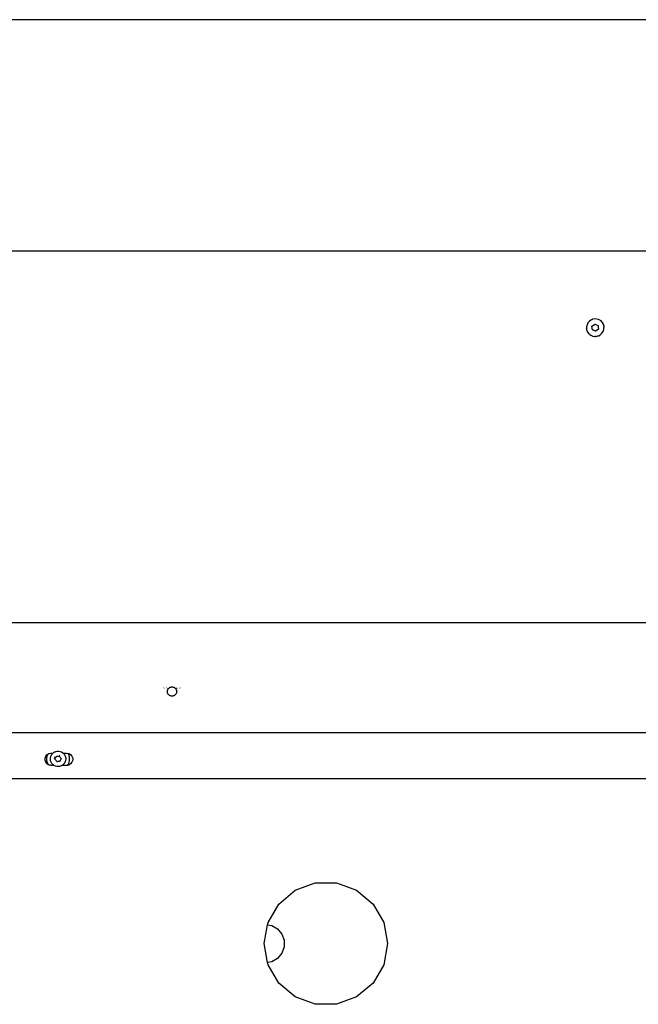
# Model space of a CAD drawing. Extents: x -1681 to 1519, y -1242 to 981.
# Tile 22 of 28: x 220 to 622, y 341 to 981. Entities that reach past the tile are written whole.
import ezdxf

# ---------------------------------------------------------------- set-up
doc = ezdxf.new("R2010")
doc.units = 0
doc.layers.get('0').update_dxf_attribs({"linetype": 'CONTINUOUS'})

msp = doc.modelspace()

# ---------------------------------------------------------------- linework, layer by layer
for p, q in [((1285.76, 980.63), (-81.24, 980.63)), ((112.09, 830.63), (435.88, 830.63)), ((435.88, 830.63), (438, 830.63)), ((438, 830.63), (753.45, 830.63)), ((588.43, 782.55), (588.13, 781.27)), ((588.13, 781.27), (588.14, 779.95)), ((589.01, 783.73), (588.43, 782.55)), ((589.86, 784.74), (589.01, 783.73)), ((590.91, 785.53), (589.86, 784.74)), ((591.72, 785.88), (590.91, 785.53)), ((591.7, 786), (591.52, 785.91)), ((591.64, 781.54), (592.56, 782.23)), ((591.78, 780.39), (591.64, 781.54)), ((591.8, 786.03), (591.7, 786)), ((591.72, 785.88), (592.12, 786.06)), ((591.92, 779.24), (591.78, 780.39)), ((593.41, 786.29), (592.12, 786.06)), ((592.56, 782.23), (593.49, 782.92)), ((594.73, 786.22), (593.41, 786.29)), ((593.49, 782.92), (594.55, 782.47)), ((594.55, 782.47), (595.61, 782.02)), ((595.99, 785.85), (594.73, 786.22)), ((595.61, 782.02), (595.65, 781.72)), ((595.65, 781.72), (595.66, 781.65)), ((595.66, 781.65), (595.75, 780.87)), ((595.75, 780.87), (595.89, 779.73)), ((597.13, 785.19), (595.99, 785.85)), ((597.13, 785.19), (598.09, 784.29)), ((597.45, 785.02), (597.2, 785.21)), ((598.09, 784.29), (598.82, 783.2)), ((598.72, 783.5), (598.56, 783.76)), ((599.28, 781.96), (598.82, 783.2)), ((599.28, 781.96), (599.43, 780.66)), ((599.29, 779.35), (599.43, 780.66)), ((599.4, 781.63), (599.35, 781.93)), ((588.13, 779.64), (588.18, 779.33)), ((588.44, 778.67), (588.14, 779.95)), ((589.04, 777.5), (588.44, 778.67)), ((588.8, 777.77), (588.97, 777.5)), ((589.04, 777.5), (589.89, 776.49)), ((590.24, 776.23), (589.89, 776.49)), ((590.08, 776.24), (590.19, 776.15)), ((590.19, 776.15), (590.33, 776.05)), ((590.24, 776.23), (590.95, 775.71)), ((590.95, 775.71), (592.16, 775.19)), ((592.42, 779.03), (591.92, 779.24)), ((592.16, 775.19), (593.46, 774.97)), ((592.54, 778.98), (592.42, 779.03)), ((592.68, 778.92), (592.54, 778.98)), ((592.77, 778.93), (592.68, 778.92)), ((592.98, 778.79), (592.77, 778.93)), ((593.47, 778.58), (592.98, 778.79)), ((593.84, 774.99), (593.46, 774.97)), ((593.76, 778.46), (593.47, 778.58)), ((594.04, 778.34), (593.76, 778.46)), ((593.76, 774.9), (593.98, 774.91)), ((593.84, 774.99), (593.95, 775)), ((593.95, 775), (594.77, 775.05)), ((593.98, 774.91), (594.08, 774.91)), ((594.96, 779.03), (594.04, 778.34)), ((594.77, 775.05), (595.54, 775.29)), ((595.89, 779.73), (594.96, 779.03)), ((595.54, 775.29), (595.69, 775.33)), ((595.69, 775.33), (595.81, 775.37)), ((595.73, 775.24), (595.83, 775.27)), ((595.81, 775.37), (596.03, 775.43)), ((595.83, 775.27), (596.01, 775.36)), ((596.03, 775.43), (597.17, 776.1)), ((597.17, 776.1), (598.12, 777)), ((598.12, 777), (598.84, 778.11)), ((598.84, 778.11), (599.29, 779.35)), ((-801.24, 589.15), (638.77, 589.15)), ((313.55, 546.52), (313.62, 546.7)), ((313.62, 546.7), (313.67, 546.81)), ((315.44, 546.52), (315.49, 546.58)), ((315.49, 546.58), (315.59, 546.7)), ((315.59, 546.7), (315.69, 546.81)), ((315.77, 544.5), (315.78, 544.55)), ((315.78, 544.38), (315.77, 544.5)), ((315.78, 544.63), (315.89, 545.21)), ((315.78, 544.55), (315.78, 544.63)), ((315.78, 544.35), (315.78, 544.38)), ((315.78, 544.04), (315.78, 544.35)), ((315.83, 543.8), (315.78, 544.04)), ((315.84, 543.69), (315.83, 543.8)), ((315.87, 543.6), (315.84, 543.69)), ((315.89, 543.5), (315.87, 543.6)), ((315.89, 545.21), (315.91, 545.26)), ((315.9, 543.46), (315.89, 543.5)), ((315.91, 545.26), (315.92, 545.3)), ((315.92, 545.3), (315.97, 545.4)), ((315.97, 545.4), (316.11, 545.75)), ((316.25, 545.96), (316.11, 545.75)), ((316.25, 545.96), (316.28, 546.03)), ((316.28, 546.03), (316.35, 546.11)), ((316.35, 546.11), (316.43, 546.24)), ((316.43, 546.24), (316.65, 546.52)), ((316.65, 546.52), (316.71, 546.52)), ((316.75, 546.56), (316.71, 546.52)), ((316.79, 546.6), (316.75, 546.56)), ((316.79, 546.6), (316.83, 546.64)), ((316.85, 546.66), (316.83, 546.64)), ((316.91, 546.7), (316.85, 546.66)), ((316.97, 546.81), (316.91, 546.7)), ((317.08, 546.81), (316.97, 546.81)), ((317.08, 546.81), (317.34, 546.99)), ((317.34, 546.99), (317.47, 547.05)), ((317.47, 547.05), (317.52, 547.08)), ((317.52, 547.08), (317.58, 547.1)), ((317.58, 547.1), (317.74, 547.17)), ((317.74, 547.17), (318.16, 547.29)), ((318.16, 547.29), (318.26, 547.3)), ((318.26, 547.3), (318.3, 547.31)), ((318.3, 547.31), (318.37, 547.32)), ((318.37, 547.32), (318.6, 547.35)), ((318.6, 547.35), (319.04, 547.34)), ((319.04, 547.34), (319.12, 547.33)), ((319.09, 547.33), (319.12, 547.33)), ((319.12, 547.33), (319.17, 547.32)), ((319.17, 547.32), (319.48, 547.26)), ((319.48, 547.26), (319.9, 547.13)), ((319.9, 547.13), (320.28, 546.92)), ((320.28, 546.92), (320.38, 546.87)), ((320.38, 546.87), (320.58, 546.73)), ((320.58, 546.73), (320.65, 546.68)), ((320.65, 546.68), (320.69, 546.65)), ((320.83, 546.51), (320.69, 546.65)), ((320.83, 546.51), (320.89, 546.51)), ((320.89, 546.51), (320.98, 546.38)), ((320.98, 546.38), (321.14, 546.17)), ((321.14, 546.17), (321.18, 546.13)), ((321.18, 546.13), (321.2, 546.09)), ((321.2, 546.09), (321.25, 546.03)), ((321.25, 546.03), (321.29, 545.96)), ((321.29, 545.96), (321.47, 545.65)), ((321.47, 545.65), (321.54, 545.46)), ((321.64, 543.5), (321.48, 543.08)), ((321.54, 545.46), (321.57, 545.41)), ((321.57, 545.41), (321.58, 545.36)), ((321.58, 545.36), (321.63, 545.24)), ((321.63, 545.24), (321.64, 545.2)), ((321.64, 545.2), (321.73, 544.81)), ((321.69, 543.73), (321.64, 543.5)), ((321.71, 543.79), (321.69, 543.73)), ((321.73, 543.93), (321.71, 543.84)), ((321.71, 543.84), (321.71, 543.79)), ((321.73, 544.81), (321.74, 544.66)), ((321.76, 544.35), (321.73, 543.93)), ((321.74, 544.66), (321.75, 544.61)), ((321.75, 544.61), (321.75, 544.55)), ((321.75, 544.55), (321.76, 544.35)), ((321.84, 546.81), (321.94, 546.7)), ((321.94, 546.7), (322.02, 546.6)), ((322.02, 546.6), (322.09, 546.51)), ((323.88, 546.8), (323.92, 546.69)), ((323.92, 546.69), (323.98, 546.51)), ((316.13, 542.92), (315.9, 543.46)), ((316.24, 542.74), (316.13, 542.92)), ((316.36, 542.55), (316.24, 542.74)), ((316.58, 542.3), (316.36, 542.55)), ((316.61, 542.26), (316.58, 542.3)), ((316.66, 542.22), (316.61, 542.26)), ((316.66, 542.22), (316.99, 541.93)), ((316.99, 541.93), (317.2, 541.8)), ((317.25, 541.76), (317.2, 541.8)), ((317.29, 541.74), (317.25, 541.76)), ((317.37, 541.7), (317.29, 541.74)), ((317.77, 541.52), (317.37, 541.7)), ((317.95, 541.47), (317.77, 541.52)), ((318.01, 541.45), (317.95, 541.47)), ((318.06, 541.44), (318.01, 541.45)), ((318.2, 541.4), (318.06, 541.44)), ((318.63, 541.35), (318.2, 541.4)), ((318.77, 541.36), (318.63, 541.35)), ((318.82, 541.35), (318.77, 541.36)), ((318.88, 541.36), (318.82, 541.35)), ((319.08, 541.37), (318.88, 541.36)), ((319.51, 541.44), (319.08, 541.37)), ((319.59, 541.47), (319.51, 541.44)), ((319.62, 542.04), (319.59, 542.03)), ((319.63, 541.48), (319.59, 541.47)), ((319.68, 541.5), (319.63, 541.48)), ((319.93, 541.59), (319.68, 541.5)), ((320.32, 541.79), (319.93, 541.59)), ((320.39, 541.84), (320.32, 541.79)), ((320.39, 541.84), (320.37, 541.82)), ((320.46, 541.89), (320.39, 541.84)), ((320.68, 542.04), (320.46, 541.89)), ((320.83, 542.19), (320.68, 542.04)), ((320.99, 542.37), (320.83, 542.19)), ((321.27, 542.7), (320.99, 542.37)), ((321.29, 542.74), (321.27, 542.7)), ((321.42, 542.98), (321.29, 542.74)), ((321.45, 543.02), (321.42, 542.98)), ((321.48, 543.08), (321.45, 543.02)), ((654.26, 517.63), (-816.74, 517.63)), ((242.39, 505.03), (243.26, 505.4)), ((243.26, 505.4), (244.19, 505.6)), ((244.19, 505.6), (245.14, 505.62)), ((245.14, 505.62), (246.08, 505.46)), ((246.08, 505.46), (246.97, 505.12)), ((246.97, 505.12), (247.78, 504.62)), ((236.39, 501.08), (236.86, 502.38)), ((236.39, 499.69), (236.39, 501.08)), ((236.86, 498.38), (236.39, 499.69)), ((236.86, 502.38), (237.76, 503.45)), ((237.46, 502.34), (237.29, 501.21)), ((237.29, 501.21), (237.29, 500.06)), ((237.29, 500.06), (237.46, 498.92)), ((237.81, 503.44), (237.46, 502.34)), ((237.46, 498.92), (237.81, 497.83)), ((237.76, 503.45), (237.81, 503.44)), ((237.84, 503.49), (237.81, 503.44)), ((237.84, 503.49), (238.83, 504.06)), ((238.83, 504.06), (238.92, 504.14)), ((238.92, 504.14), (238.96, 504.14)), ((238.96, 504.14), (240.09, 504.34)), ((239.78, 500.3), (239.79, 500.66)), ((239.8, 500.19), (239.78, 500.3)), ((239.79, 500.66), (239.8, 501.1)), ((239.8, 501.25), (239.88, 501.56)), ((239.8, 501.1), (239.8, 501.25)), ((239.87, 499.72), (239.8, 500.19)), ((239.93, 499.36), (239.87, 499.72)), ((239.88, 501.56), (239.97, 502)), ((239.96, 499.28), (239.93, 499.36)), ((240.12, 498.84), (239.96, 499.28)), ((239.97, 502), (240.01, 502.17)), ((240.01, 502.17), (240.13, 502.44)), ((240.09, 504.34), (240.33, 504.38)), ((240.26, 498.47), (240.12, 498.84)), ((240.13, 502.44), (240.32, 502.88)), ((240.32, 502.88), (240.39, 503.05)), ((240.33, 504.38), (240.5, 504.38)), ((240.39, 503.05), (240.54, 503.26)), ((240.5, 504.38), (241.36, 504.4)), ((240.54, 503.26), (240.8, 503.65)), ((240.8, 503.65), (240.92, 503.83)), ((240.92, 503.83), (241.09, 503.99)), ((241.09, 503.99), (241.42, 504.32)), ((241.36, 504.4), (241.48, 504.38)), ((241.42, 504.32), (241.48, 504.38)), ((241.48, 504.38), (241.5, 504.4)), ((241.5, 504.4), (241.6, 504.5)), ((242.39, 505.03), (241.6, 504.5)), ((242.31, 500.85), (242.36, 501.14)), ((242.31, 500.85), (242.31, 500.8)), ((242.38, 500.87), (242.41, 501.03)), ((242.38, 500.8), (242.38, 500.87)), ((242.41, 500.82), (242.38, 500.87)), ((242.38, 500.8), (242.41, 500.82)), ((242.53, 501.69), (242.65, 501.89)), ((242.56, 501.56), (242.65, 501.77)), ((242.65, 501.77), (242.71, 501.85)), ((242.77, 500.35), (242.97, 500.77)), ((242.79, 500.31), (242.77, 500.35)), ((243.11, 499.93), (242.79, 500.31)), ((242.97, 500.77), (243.12, 501.25)), ((242.97, 500.77), (243.15, 501.24)), ((243.44, 499.52), (243.11, 499.93)), ((243.16, 501.27), (243.12, 501.25)), ((243.15, 501.24), (243.16, 501.27)), ((243.16, 501.27), (243.33, 501.72)), ((243.33, 501.72), (243.5, 502.18)), ((243.75, 499.14), (243.44, 499.52)), ((243.5, 502.18), (243.6, 502.2)), ((243.6, 502.2), (243.64, 502.2)), ((243.64, 502.2), (243.81, 502.23)), ((244.06, 498.76), (243.75, 499.14)), ((243.81, 502.23), (243.89, 502.27)), ((243.92, 502.3), (243.89, 502.27)), ((243.99, 502.26), (243.92, 502.3)), ((243.99, 502.26), (244.49, 502.34)), ((244.21, 498.78), (244.06, 498.76)), ((244.28, 498.8), (244.21, 498.78)), ((244.31, 498.8), (244.28, 498.8)), ((244.41, 498.82), (244.31, 498.8)), ((244.51, 498.8), (244.41, 498.82)), ((244.49, 502.34), (244.99, 502.42)), ((244.55, 498.84), (244.51, 498.8)), ((245.05, 498.92), (244.55, 498.84)), ((244.99, 502.42), (245.47, 502.5)), ((245.55, 499), (245.05, 498.92)), ((245.47, 502.5), (245.79, 502.12)), ((245.55, 499), (245.57, 498.96)), ((245.64, 498.99), (245.57, 498.96)), ((245.61, 502.87), (245.72, 502.84)), ((245.64, 502.94), (245.73, 502.92)), ((245.7, 499.03), (245.64, 498.99)), ((245.73, 502.92), (245.65, 502.97)), ((245.89, 499.06), (245.7, 499.03)), ((245.72, 502.84), (245.83, 502.78)), ((245.73, 502.92), (245.94, 502.8)), ((245.79, 502.12), (246.11, 501.73)), ((245.97, 499.07), (245.89, 499.06)), ((245.94, 502.8), (245.99, 502.81)), ((246.02, 499.07), (245.97, 499.07)), ((246.21, 499.55), (246.02, 499.07)), ((246.11, 501.73), (246.43, 501.34)), ((246.39, 500.02), (246.21, 499.55)), ((246.57, 500.49), (246.39, 500.02)), ((246.43, 501.34), (246.74, 500.96)), ((246.74, 500.96), (246.57, 500.49)), ((247.78, 504.62), (247.91, 504.5)), ((247.91, 504.5), (248.04, 504.38)), ((248.04, 504.38), (248.14, 504.3)), ((248.04, 504.38), (248.25, 504.38)), ((248.14, 504.3), (248.46, 503.99)), ((248.25, 504.38), (248.82, 504.38)), ((248.46, 503.99), (248.75, 503.62)), ((248.75, 503.62), (249.01, 503.26)), ((248.82, 504.38), (249.99, 504.38)), ((249.01, 503.26), (249.05, 503.22)), ((249.05, 503.22), (249.23, 502.84)), ((249.23, 502.84), (249.43, 502.41)), ((249.42, 498.83), (249.36, 498.65)), ((249.55, 499.25), (249.42, 498.83)), ((249.43, 502.41), (249.46, 502.36)), ((249.46, 502.36), (249.56, 501.99)), ((249.65, 499.55), (249.55, 499.25)), ((249.56, 501.99), (249.68, 501.53)), ((249.67, 499.71), (249.65, 499.55)), ((249.72, 500.15), (249.67, 499.71)), ((249.68, 501.53), (249.7, 501.44)), ((249.7, 501.44), (249.72, 501.09)), ((249.72, 501.09), (249.76, 500.62)), ((249.77, 500.49), (249.72, 500.15)), ((249.76, 500.62), (249.77, 500.49)), ((249.99, 504.38), (250.27, 504.38)), ((250.27, 504.38), (250.33, 504.38)), ((250.33, 504.38), (251.34, 504.2)), ((251.49, 503.96), (251.34, 504.2)), ((251.34, 504.2), (251.7, 504.14)), ((251.92, 502.89), (251.49, 503.96)), ((251.7, 504.14), (252.9, 503.45)), ((252.18, 501.78), (251.92, 502.89)), ((251.92, 498.37), (252.18, 499.49)), ((252.27, 500.63), (252.18, 501.78)), ((252.18, 499.49), (252.27, 500.63)), ((252.9, 503.45), (253.79, 502.38)), ((253.79, 502.38), (254.27, 501.08)), ((254.27, 499.69), (253.79, 498.38)), ((254.27, 501.08), (254.27, 499.69)), ((237.76, 497.32), (236.86, 498.38)), ((238.19, 497.07), (237.76, 497.32)), ((237.81, 497.83), (238.19, 497.07)), ((238.49, 496.89), (238.19, 497.07)), ((238.96, 496.62), (238.49, 496.89)), ((239.64, 496.5), (238.96, 496.62)), ((239.86, 496.46), (239.64, 496.5)), ((240.33, 496.38), (239.86, 496.46)), ((240.28, 498.43), (240.26, 498.47)), ((240.53, 498.02), (240.28, 498.43)), ((240.92, 496.38), (240.33, 496.38)), ((240.75, 497.65), (240.53, 498.02)), ((240.78, 497.62), (240.75, 497.65)), ((241.08, 497.29), (240.78, 497.62)), ((241.64, 496.38), (240.92, 496.38)), ((241.39, 496.94), (241.08, 497.29)), ((241.77, 496.66), (241.39, 496.94)), ((242.14, 496.38), (241.64, 496.38)), ((242.14, 496.38), (241.77, 496.66)), ((242.19, 496.35), (242.14, 496.38)), ((243, 495.95), (242.19, 496.35)), ((243.92, 495.7), (243, 495.95)), ((244.87, 495.63), (243.92, 495.7)), ((245.81, 495.74), (244.87, 495.63)), ((246.72, 496.03), (245.81, 495.74)), ((247.18, 496.28), (246.72, 496.03)), ((247.37, 496.38), (247.18, 496.28)), ((247.55, 496.48), (247.37, 496.38)), ((247.97, 496.38), (247.37, 496.38)), ((247.76, 496.65), (247.55, 496.48)), ((248.13, 496.95), (247.76, 496.65)), ((248.89, 496.38), (247.97, 496.38)), ((248.29, 497.08), (248.13, 496.95)), ((248.44, 497.26), (248.29, 497.08)), ((248.74, 497.62), (248.44, 497.26)), ((248.9, 497.81), (248.74, 497.62)), ((249.27, 496.38), (248.89, 496.38)), ((248.99, 497.99), (248.9, 497.81)), ((249.22, 498.4), (248.99, 497.99)), ((249.36, 498.65), (249.22, 498.4)), ((250.33, 496.38), (249.27, 496.38)), ((250.69, 496.45), (250.33, 496.38)), ((250.69, 496.45), (251.01, 496.5)), ((251.01, 496.5), (251.49, 497.3)), ((251.7, 496.62), (251.01, 496.5)), ((251.49, 497.3), (251.92, 498.37)), ((252.9, 497.32), (251.7, 496.62)), ((253.79, 498.38), (252.9, 497.32)), ((808.33, 487.63), (-970.8, 487.63)), ((398.76, 415.27), (411.82, 420.02)), ((411.82, 420.02), (425.71, 420.02)), ((425.71, 420.02), (438.76, 415.27)), ((388.12, 406.34), (398.76, 415.27)), ((438.76, 415.27), (449.41, 406.34)), ((381.18, 394.31), (388.12, 406.34)), ((449.41, 406.34), (456.35, 394.31)), ((378.76, 380.63), (380.92, 392.84)), ((380.92, 392.84), (381.18, 394.31)), ((380.92, 392.84), (383.54, 392.38)), ((383.54, 392.38), (387.3, 390.21)), ((387.3, 390.21), (390.09, 386.88)), ((456.35, 394.31), (458.76, 380.63)), ((390.09, 386.88), (391.57, 382.8)), ((380.92, 368.42), (378.76, 380.63)), ((391.57, 378.46), (390.09, 374.38)), ((391.57, 382.8), (391.57, 378.46)), ((458.76, 380.63), (456.35, 366.95)), ((387.3, 371.06), (383.54, 368.89)), ((390.09, 374.38), (387.3, 371.06)), ((383.54, 368.89), (380.92, 368.42)), ((381.18, 366.95), (380.92, 368.42)), ((388.12, 354.92), (381.18, 366.95)), ((456.35, 366.95), (449.41, 354.92)), ((398.76, 345.99), (388.12, 354.92)), ((449.41, 354.92), (438.76, 345.99)), ((411.82, 341.24), (398.76, 345.99)), ((438.76, 345.99), (425.71, 341.24)), ((425.71, 341.24), (411.82, 341.24))]:
    msp.add_line(p, q)

doc.saveas('drawing.dxf')
